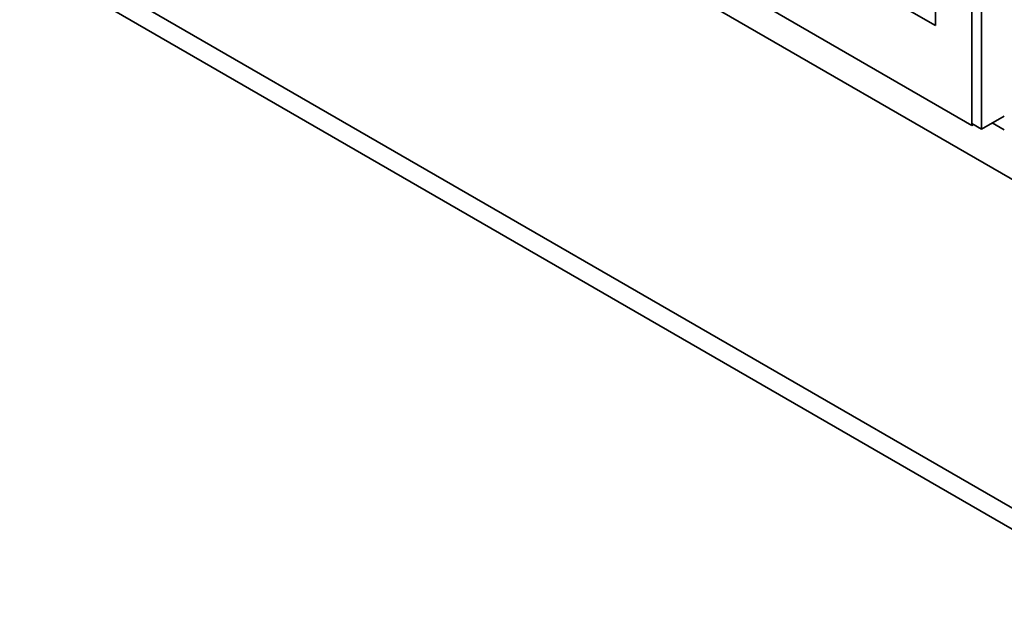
# Model space of a CAD drawing. Header units: millimetres. Extents: x 0 to 420, y 0 to 297.
# Tile 102 of 126: x 330 to 332.86, y 116.71 to 118.45. Entities that reach past the tile are written whole.
import ezdxf

# ---------------------------------------------------------------- set-up
doc = ezdxf.new("R2010")
doc.units = ezdxf.units.MM

msp = doc.modelspace()

# ---------------------------------------------------------------- linework, layer by layer
at = {"color": 7, "linetype": 'Continuous', "lineweight": 35}
for p, q in [((332.7679, 118.1451), (332.7679, 120.3552)), ((332.7679, 120.3552), (332.7679, 118.1505)), ((332.7961, 120.3388), (332.7961, 118.1342)), ((328.0716, 119.7503), (341.1208, 112.2172)), ((332.6618, 118.435), (332.6618, 118.8106)), ((332.0759, 118.7732), (332.6618, 118.435)), ((331.8354, 118.6834), (332.7679, 118.1451)), ((331.7578, 118.6386), (333.5472, 117.6056)), ((332.7961, 118.1342), (332.862, 118.1722)), ((332.7679, 118.1505), (332.7961, 118.1342)), ((332.7679, 118.1451), (332.7726, 118.1478)), ((332.827, 118.152), (332.862, 118.1318))]:
    msp.add_line(p, q, dxfattribs=at)
at = {"color": 8, "linetype": 'Continuous', "lineweight": 35}
msp.add_line((335.451, 115.5512), (328.1243, 119.7808), dxfattribs=at)

doc.saveas('drawing.dxf')
